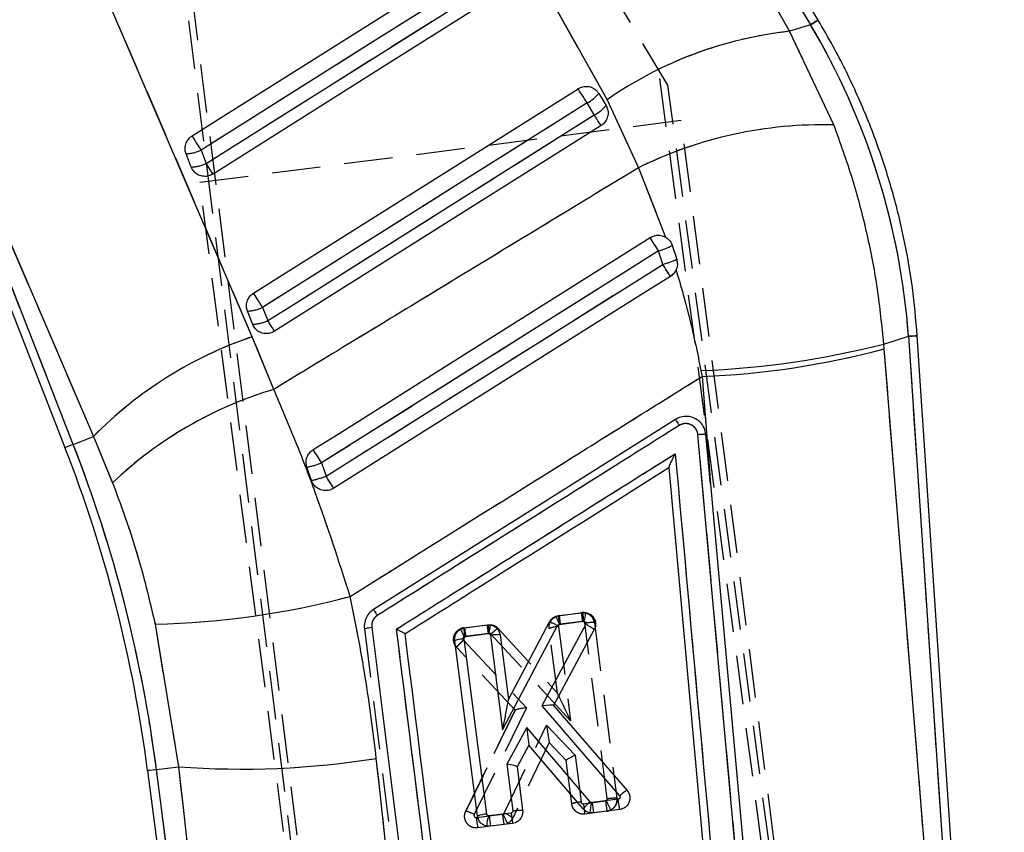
# Model space of a CAD drawing. Extents: x 62 to 368, y 48 to 256.
# Tile 29 of 41: x 76 to 102, y 222 to 244. Entities that reach past the tile are written whole.
import ezdxf

# ---------------------------------------------------------------- set-up
doc = ezdxf.new("R2010")
doc.units = 0
doc.linetypes.add('HIDDEN', pattern=[1.905, 1.27, -0.635])
doc.layers.get('0').update_dxf_attribs({"linetype": 'CONTINUOUS'})
doc.layers.add('FORMATO', color=179, linetype='CONTINUOUS')
doc.styles.add('SLDTEXTSTYLE0', font='TXT', dxfattribs={"width": 0.75})
doc.dimstyles.new('SLDDIMSTYLE2', dxfattribs={"dimtxt": 3.5, "dimasz": 3.302, "dimexe": 0, "dimexo": 0.0625, "dimgap": 0.875, "dimtad": 1, "dimdec": 0, "dimrnd": 1e-09, "dimzin": 12, "dimtxsty": 'SLDTEXTSTYLE0', "dimsah": 1, "dimcen": 0.09, "dimazin": 3, "dimtfac": 1, "dimtdec": 0, "dimtofl": 0, "dimtmove": 0, "dimatfit": 3, "dimtolj": 1, "dimtzin": 12})

# ---------------------------------------------------------------- blocks, each defined once
blk = doc.blocks.new('_D_3')
at = {"layer": 'FORMATO'}
for p, q in [((84.498, 256.359), (65.499, 256.359)), ((66.499, 131.102), (66.499, 256.359)), ((81.849, 131.102), (65.499, 131.102))]:
    blk.add_line(p, q, dxfattribs=at)
for points in [[(66.499, 256.359), (65.991, 253.057), (67.007, 253.057)], [(66.499, 131.102), (67.007, 134.404), (65.991, 134.404)]]:
    blk.add_solid(points, dxfattribs=at)
at = {"layer": 'FORMATO', "insert": (61.988, 183.901), "char_height": 3.5, "attachment_point": 1, "rotation": 90, "style": 'SLDTEXTSTYLE0'}
blk.add_mtext('125', dxfattribs=at)

msp = doc.modelspace()

# ---------------------------------------------------------------- linework, layer by layer
at = {"color": 7, "linetype": 'CONTINUOUS'}
for p, q in [((97.2292, 243.551), (91.5833, 252.9207)), ((91.4502, 252.6932), (97.0311, 243.4316)), ((96.4843, 243.2581), (91.3803, 252.3972)), ((86.6012, 250.6075), (91.7059, 241.4695)), ((97.0311, 243.4316), (96.4843, 243.2581)), ((97.6431, 240.8085), (96.4843, 243.2581)), ((73.31, 243.1391), (77.521, 232.3655)), ((77.7364, 232.4497), (73.5624, 243.1286)), ((73.8071, 243.0484), (78.2654, 232.6565)), ((91.4906, 241.6332), (91.6794, 241.3199)), ((91.7059, 241.4695), (92.5308, 239.6901)), ((91.3729, 241.0698), (91.1841, 241.3831)), ((81.0834, 240.1497), (81.2189, 239.8029)), ((80.8246, 239.705), (80.689, 240.0518)), ((92.5308, 239.6901), (93.2336, 237.8723)), ((93.4125, 237.6561), (93.5295, 237.2932)), ((93.1651, 237.1606), (93.0538, 237.5103)), ((82.6913, 236.0357), (82.8269, 235.6889)), ((82.4326, 235.591), (82.297, 235.9378)), ((82.9844, 233.89), (82.4225, 235.2674)), ((98.9485, 235.0736), (99.5943, 235.2785)), ((99.5943, 235.2785), (101.8614, 201.3747)), ((102.1023, 201.2314), (99.8245, 235.2939)), ((98.9583, 234.9523), (98.9485, 235.0736)), ((101.6671, 201.5346), (98.9583, 234.9523)), ((94.1634, 234.3811), (94.192, 234.2287)), ((94.192, 234.2287), (94.4122, 231.4073)), ((93.4974, 233.1019), (85.5928, 228.1268)), ((95.6339, 215.6087), (94.0839, 232.702)), ((94.4122, 231.4073), (94.2945, 232.7055)), ((77.7364, 232.4497), (78.2654, 232.6565)), ((78.2654, 232.6565), (78.7653, 231.4465)), ((84.236, 231.9643), (84.3534, 231.6184)), ((83.9726, 231.5038), (83.8525, 231.8541)), ((93.3256, 231.8439), (93.3257, 231.8431)), ((93.3257, 231.8431), (95.9022, 203.3592)), ((90.4264, 227.9668), (91.0662, 228.0492)), ((91.0662, 228.0492), (91.1491, 228.0485)), ((89.1233, 225.7754), (90.196, 227.807)), ((90.4549, 227.7407), (91.0935, 227.8229)), ((91.0935, 227.8229), (91.1065, 227.823)), ((79.8803, 227.7471), (80.4898, 224.0162)), ((87.9856, 227.6525), (88.5655, 227.7272)), ((88.5655, 227.7272), (88.6549, 227.7255)), ((88.9714, 224.9833), (90.4116, 227.7108)), ((91.1467, 227.7429), (90.0018, 225.6105)), ((91.3719, 227.6031), (90.3083, 225.6221)), ((88.3151, 222.7229), (87.7225, 227.3115)), ((88.5582, 222.7765), (87.9656, 227.3648)), ((88.0135, 227.4263), (88.5929, 227.5009)), ((88.5929, 227.5009), (88.608, 227.5006)), ((88.6522, 227.4547), (88.9714, 224.9833)), ((88.905, 227.4648), (89.1233, 225.7754)), ((90.0018, 225.6105), (92.0336, 223.2558)), ((90.3083, 225.6221), (92.2284, 223.3969)), ((89.61, 225.0382), (89.0874, 224.0856)), ((91.2677, 223.0954), (89.61, 225.0382)), ((89.6598, 224.5788), (89.3507, 224.0152)), ((91.0824, 222.9116), (89.6598, 224.5788)), ((89.6598, 224.5788), (89.6598, 224.5788)), ((79.9128, 223.9418), (80.4898, 224.0162)), ((83.1032, 199.2037), (79.9128, 223.9418)), ((89.0874, 224.0856), (89.2449, 222.8659)), ((89.3507, 224.0152), (89.4978, 222.8761)), ((79.6834, 223.9122), (82.8955, 199.0059)), ((91.9988, 223.1648), (91.3149, 223.0767)), ((91.3149, 223.0767), (91.2988, 223.0773)), ((92.0372, 222.8954), (91.3522, 222.8072)), ((88.6179, 222.7294), (88.601, 222.7301)), ((89.1971, 222.804), (88.6179, 222.7294)), ((91.3522, 222.8072), (91.2553, 222.8104)), ((88.6553, 222.4599), (88.5514, 222.4645)), ((89.2351, 222.5346), (88.6553, 222.4599))]:
    msp.add_line(p, q, dxfattribs=at)
at = {"color": 7, "linetype": 'HIDDEN'}
for p, q in [((91.4502, 252.6932), (97.0311, 243.4316)), ((96.4843, 243.2581), (91.3803, 252.3972)), ((86.6012, 250.6075), (91.7059, 241.4695)), ((80.0438, 249.2039), (86.6976, 195.7789)), ((86.9014, 195.7643), (80.2157, 249.3128)), ((93.2986, 241.8524), (89.6556, 247.9145)), ((97.0311, 243.4316), (96.4843, 243.2581)), ((97.6431, 240.8085), (96.4843, 243.2581)), ((77.7364, 232.4497), (73.5624, 243.1286)), ((73.8071, 243.0484), (78.2654, 232.6565)), ((99.0355, 197.329), (93.0566, 242.2551)), ((99.229, 197.3948), (93.2986, 241.8524)), ((91.7059, 241.4695), (92.5308, 239.6901)), ((91.3729, 241.0698), (91.1841, 241.3831)), ((81.0511, 239.3083), (93.6467, 240.9327)), ((99.2495, 197.4891), (93.6467, 240.9327)), ((81.0834, 240.1497), (81.2189, 239.8029)), ((92.5308, 239.6901), (93.2336, 237.8723)), ((86.6537, 195.8659), (81.0511, 239.3083)), ((93.1651, 237.1606), (93.0538, 237.5103)), ((82.6913, 236.0357), (82.8269, 235.6889)), ((82.9844, 233.89), (82.4225, 235.2674)), ((98.9485, 235.0736), (99.5943, 235.2785)), ((99.5943, 235.2785), (101.8614, 201.3747)), ((98.9583, 234.9523), (98.9485, 235.0736)), ((101.6671, 201.5346), (98.9583, 234.9523)), ((94.1634, 234.3811), (94.192, 234.2287)), ((94.192, 234.2287), (94.4122, 231.4073)), ((95.6339, 215.6087), (94.0839, 232.702)), ((77.7364, 232.4497), (78.2654, 232.6565)), ((78.2654, 232.6565), (78.7653, 231.4465)), ((84.236, 231.9643), (84.3534, 231.6184)), ((90.4541, 227.9708), (91.0339, 228.0457)), ((90.4541, 227.9708), (90.368, 227.9464)), ((91.061, 227.8193), (90.481, 227.7444)), ((91.3749, 227.7826), (91.9659, 223.1937)), ((91.3749, 227.7826), (91.3749, 227.7826)), ((79.8803, 227.7471), (80.4898, 224.0162)), ((85.3555, 227.6223), (88.5767, 201.8645)), ((87.9535, 227.6478), (87.8734, 227.6261)), ((87.9535, 227.6478), (88.5932, 227.7304)), ((88.8566, 227.6343), (90.4099, 225.9411)), ((90.4097, 225.9413), (90.1922, 227.6308)), ((90.1922, 227.6308), (90.1922, 227.6308)), ((90.4352, 227.6844), (90.7534, 225.2131)), ((90.481, 227.7444), (90.4659, 227.7401)), ((91.713, 223.1837), (91.1221, 227.7718)), ((87.9494, 227.3302), (89.5976, 225.5584)), ((87.9805, 227.4214), (87.967, 227.4178)), ((88.6204, 227.5041), (87.9805, 227.4214)), ((90.7534, 225.2131), (88.6681, 227.4862)), ((87.771, 227.1387), (87.7709, 227.1387)), ((89.3024, 225.4924), (87.771, 227.1387)), ((88.0097, 222.8528), (89.3029, 225.4936)), ((89.3024, 225.4924), (88.0097, 222.8528)), ((89.5976, 225.5584), (88.2293, 222.7645)), ((89.0113, 222.8044), (90.1218, 225.1042)), ((90.1218, 225.1042), (90.869, 224.3154)), ((90.1943, 224.6477), (89.2413, 222.6741)), ((90.6364, 224.181), (90.1943, 224.6477)), ((90.783, 223.0419), (90.6363, 224.1816)), ((90.869, 224.3154), (91.0261, 223.0957)), ((79.9128, 223.9418), (80.4898, 224.0162)), ((83.1032, 199.2037), (79.9128, 223.9418)), ((91.0868, 223.0477), (91.667, 223.1226)), ((91.667, 223.1226), (91.684, 223.128)), ((91.7036, 222.853), (91.8029, 222.8839)), ((88.2849, 222.6858), (88.9701, 222.7743)), ((88.9701, 222.7743), (88.986, 222.7791)), ((91.7036, 222.853), (91.1237, 222.7781)), ((89.0068, 222.5047), (88.3218, 222.4163))]:
    msp.add_line(p, q, dxfattribs=at)
at = {"color": 7, "linetype": 'CONTINUOUS', "flags": 128}
for points in [[(82.4225, 235.2674), (78.4866, 244.4388), (77.9628, 245.6592)], [(80.848, 240.5235), (81.5351, 240.9561), (84.2837, 242.6867), (88.7094, 245.4733)], [(88.9448, 245.0995), (88.2576, 244.6669), (85.5091, 242.9363), (81.0834, 240.1497)], [(81.2189, 239.8029), (81.9061, 240.2355), (84.6546, 241.9661), (89.1335, 244.7862)], [(89.3095, 244.5068), (88.6223, 244.0742), (85.8738, 242.3436), (81.3948, 239.5235)], [(82.456, 236.4095), (83.1431, 236.8422), (85.8917, 238.5728), (90.9488, 241.7569)], [(91.1841, 241.3831), (91.1488, 241.4392), (91.1134, 241.4954), (91.0788, 241.5503), (91.046, 241.6025), (91.0158, 241.6504), (90.9891, 241.6929), (90.9666, 241.7287), (90.9488, 241.7569)], [(91.1841, 241.3831), (90.497, 240.9505), (87.7484, 239.2199), (82.6913, 236.0357)], [(82.8269, 235.6889), (83.514, 236.1216), (86.2626, 237.8522), (91.3729, 241.0698)], [(91.5489, 240.7904), (91.5434, 240.7991), (91.5323, 240.8167), (91.5159, 240.8428), (91.4945, 240.8768), (91.4687, 240.9176), (91.4394, 240.9643), (91.4071, 241.0155), (91.3729, 241.0698)], [(91.5489, 240.7904), (90.8617, 240.3578), (88.1132, 238.6272), (83.0028, 235.4096)], [(81.0834, 240.1497), (81.0481, 240.2058), (81.0127, 240.262), (80.9781, 240.3169), (80.9452, 240.3691), (80.9151, 240.417), (80.8883, 240.4595), (80.8658, 240.4953), (80.848, 240.5235)], [(81.3948, 239.5235), (81.3894, 239.5321), (81.3783, 239.5498), (81.3618, 239.5759), (81.3404, 239.6099), (81.3147, 239.6507), (81.2854, 239.6974), (81.2531, 239.7485), (81.2189, 239.8029)], [(84.0158, 232.3132), (84.6924, 232.7389), (87.4414, 234.4687), (92.8325, 237.861)], [(93.0538, 237.5103), (92.3665, 237.078), (89.6171, 235.3487), (84.236, 231.9643)], [(84.3534, 231.6184), (85.0408, 232.0507), (87.7902, 233.78), (93.1651, 237.1606)], [(93.3631, 236.8449), (92.6806, 236.4154), (89.9316, 234.6855), (84.5527, 231.3005)], [(82.6913, 236.0357), (82.656, 236.0918), (82.6206, 236.1481), (82.586, 236.203), (82.5532, 236.2551), (82.523, 236.3031), (82.4963, 236.3455), (82.4738, 236.3813), (82.456, 236.4095)], [(83.0028, 235.4096), (82.9974, 235.4182), (82.9863, 235.4358), (82.9698, 235.462), (82.9484, 235.4959), (82.9227, 235.5368), (82.8933, 235.5834), (82.8611, 235.6346), (82.8269, 235.6889)], [(94.4122, 231.4073), (94.4739, 230.7264), (95.0579, 224.2779), (95.8419, 215.612)], [(89.3506, 224.0157), (89.3506, 224.0153), (89.3507, 224.0152)]]:
    msp.add_lwpolyline(points, dxfattribs=at)
at = {"color": 7, "linetype": 'HIDDEN', "flags": 128}
for points in [[(82.4225, 235.2674), (78.4866, 244.4388), (77.9628, 245.6592)], [(88.9448, 245.0995), (88.2576, 244.6669), (85.5091, 242.9363), (81.0834, 240.1497)], [(81.2189, 239.8029), (81.9061, 240.2355), (84.6546, 241.9661), (89.1335, 244.7862)], [(97.0311, 243.4316), (97.1176, 243.4837), (97.1796, 243.5211), (97.2168, 243.5435), (97.2292, 243.551)], [(91.1841, 241.3831), (91.1488, 241.4392), (91.1134, 241.4954), (91.0788, 241.5503), (91.046, 241.6025), (91.0158, 241.6504), (90.9891, 241.6929), (90.9666, 241.7287), (90.9488, 241.7569)], [(91.1841, 241.3831), (90.497, 240.9505), (87.7484, 239.2199), (82.6913, 236.0357)], [(82.8269, 235.6889), (83.514, 236.1216), (86.2626, 237.8522), (91.3729, 241.0698)], [(91.5489, 240.7904), (91.5434, 240.7991), (91.5323, 240.8167), (91.5159, 240.8428), (91.4945, 240.8768), (91.4687, 240.9176), (91.4394, 240.9643), (91.4071, 241.0155), (91.3729, 241.0698)], [(81.0834, 240.1497), (81.0481, 240.2058), (81.0127, 240.262), (80.9781, 240.3169), (80.9452, 240.3691), (80.9151, 240.417), (80.8883, 240.4595), (80.8658, 240.4953), (80.848, 240.5235)], [(81.3948, 239.5235), (81.3894, 239.5321), (81.3783, 239.5498), (81.3618, 239.5759), (81.3404, 239.6099), (81.3147, 239.6507), (81.2854, 239.6974), (81.2531, 239.7485), (81.2189, 239.8029)], [(93.0538, 237.5103), (92.3665, 237.078), (89.6171, 235.3487), (84.236, 231.9643)], [(84.3534, 231.6184), (85.0408, 232.0507), (87.7902, 233.78), (93.1651, 237.1606)], [(82.6913, 236.0357), (82.656, 236.0918), (82.6206, 236.1481), (82.586, 236.203), (82.5532, 236.2551), (82.523, 236.3031), (82.4963, 236.3455), (82.4738, 236.3813), (82.456, 236.4095)], [(83.0028, 235.4096), (82.9974, 235.4182), (82.9863, 235.4358), (82.9698, 235.462), (82.9484, 235.4959), (82.9227, 235.5368), (82.8933, 235.5834), (82.8611, 235.6346), (82.8269, 235.6889)], [(99.5943, 235.2785), (99.6949, 235.2852), (99.7668, 235.2901), (99.8101, 235.2929), (99.8245, 235.2939)]]:
    msp.add_lwpolyline(points, dxfattribs=at)
at = {"color": 8, "linetype": 'CONTINUOUS', "flags": 128}
for points in [[(97.2292, 243.551), (97.2292, 243.551), (97.2168, 243.5435), (97.1796, 243.5211), (97.1176, 243.4837), (97.0311, 243.4316)], [(99.8245, 235.2939), (99.8245, 235.2939), (99.8101, 235.2929), (99.7668, 235.2901), (99.6949, 235.2852), (99.5943, 235.2785)], [(77.7364, 232.4497), (77.6423, 232.4129), (77.5749, 232.3866), (77.5345, 232.3708), (77.521, 232.3655)], [(79.9128, 223.9418), (79.8125, 223.9289), (79.7408, 223.9196), (79.6977, 223.914), (79.6834, 223.9122)]]:
    msp.add_lwpolyline(points, dxfattribs=at)
at = {"color": 7, "linetype": 'CONTINUOUS'}
for centre, radius, start, end in [((81.3538, 235.6489), 10.5691, 108.7143, 135.56428), ((97.6217, 232.9422), 10.3785, 96.29218, 124.75119), ((90.7539, 242.2233), 0.944, 297.11576, 321.30345), ((90.9427, 241.9101), 0.944, 297.11555, 321.30331), ((97.3486, 229.9109), 10.9015, 88.45173, 116.22731), ((80.6388, 241.0966), 1.0461, 272.75099, 295.14774), ((80.7744, 240.7496), 1.0458, 272.74871, 295.15014), ((-16.5973, 168.585), 129.5147, 32.152951, 32.336405), ((92.4592, 239.4873), 2.0644, 286.73994, 297.50301), ((92.4314, 239.7433), 2.6848, 285.85889, 294.141), ((27.8167, 195.957), 77.2539, 31.955944, 32.232339), ((82.2469, 236.9825), 1.0459, 272.74843, 295.14746), ((82.3824, 236.6358), 1.046, 272.75103, 295.14699), ((85.8157, 225.25), 10.5764, 108.71286, 135.55072), ((93.2397, 257.6406), 23.2779, 272.27428, 284.19642), ((93.3863, 255.5964), 21.3829, 272.15934, 285.10434), ((86.0256, 223.7746), 10.5626, 106.73327, 133.42116), ((44.1789, 219.3333), 36.0298, 7.34872, 21.34872), ((44.1789, 219.3333), 35.7985, 7.34872, 21.34872), ((-8.9666, 173.3925), 110.0789, 32.146704, 32.361448), ((83.3527, 234.3158), 2.512, 281.47696, 290.58689), ((83.2123, 234.7196), 3.3044, 283.30272, 290.20195), ((25.7595, 194.6653), 69.2732, 31.927858, 32.238224), ((79.4319, 249.1611), 21.4187, 271.19958, 285.01804), ((97.6528, 228.7291), 6.6216, 185.89321, 187.8658), ((95.1805, 228.4126), 6.6504, 185.91536, 187.87942), ((90.7249, 226.8127), 1.0214, 50.6986, 65.60885), ((89.1497, 225.7609), 0.0302, 151.22427, 153.01645), ((90.3959, 225.6982), 0.116, 220.31477, 220.9745), ((82.1535, 246.2399), 22.2859, 265.71876, 279.07455), ((91.772, 222.4019), 0.8575, 126.02479, 143.53491), ((91.3091, 223.1308), 0.0545, 220.46985, 259.11871), ((99.7206, 224.1022), 8.468, 186.95544, 188.79633), ((88.5894, 222.0572), 0.7199, 92.48745, 112.39566), ((90.3681, 222.2631), 1.8278, 165.19457, 173.67172), ((97.0659, 223.7641), 8.5112, 186.98288, 188.81443)]:
    msp.add_arc(centre, radius, start, end, dxfattribs=at)
at = {"color": 7, "linetype": 'HIDDEN'}
for centre, radius, start, end in [((81.3538, 235.6489), 10.5691, 108.7143, 135.56428), ((97.6217, 232.9422), 10.3785, 96.29218, 124.75119), ((90.7539, 242.2233), 0.944, 297.11576, 321.30345), ((90.9427, 241.9101), 0.944, 297.11555, 321.30331), ((97.3486, 229.9109), 10.9015, 88.45173, 116.22731), ((80.6388, 241.0966), 1.0461, 272.75099, 295.14774), ((80.7744, 240.7496), 1.0458, 272.74871, 295.15014), ((-16.5973, 168.585), 129.5147, 32.152951, 32.336405), ((92.4592, 239.4873), 2.0644, 286.73994, 297.50301), ((92.4314, 239.7433), 2.6848, 285.85889, 294.141), ((27.8167, 195.957), 77.2539, 31.955944, 32.232339), ((82.2469, 236.9825), 1.0459, 272.74843, 295.14746), ((82.3824, 236.6358), 1.046, 272.75103, 295.14699), ((85.8157, 225.25), 10.5764, 108.71286, 135.55072), ((93.2397, 257.6406), 23.2779, 272.27428, 284.19642), ((93.3863, 255.5964), 21.3829, 272.15934, 285.10434), ((86.0256, 223.7746), 10.5626, 106.73327, 133.42116), ((44.1789, 219.3333), 36.0298, 7.34872, 21.34872), ((-8.9666, 173.3925), 110.0789, 32.146704, 32.361448), ((83.3527, 234.3158), 2.512, 281.47696, 290.58689), ((83.2123, 234.7196), 3.3044, 283.30272, 290.20195), ((25.7595, 194.6653), 69.2732, 31.927858, 32.238224), ((79.4319, 249.1611), 21.4187, 271.19958, 285.01804), ((97.5705, 228.7143), 6.5708, 185.84074, 187.82862), ((87.5981, 226.5058), 3.1221, 23.28708, 27.47846), ((96.9505, 228.6297), 6.5298, 185.79152, 187.79189), ((87.9922, 227.347), 0.3033, 97.32854, 113.04873), ((84.7811, 226.1119), 3.4432, 22.28938, 26.08843), ((94.4634, 228.3093), 6.5434, 185.80242, 187.79866), ((95.1364, 228.3999), 6.5773, 185.8417, 187.82767), ((90.4662, 226.9651), 0.7199, 92.46543, 112.37294), ((82.1535, 246.2399), 22.2859, 265.71876, 279.07455), ((99.3662, 224.0444), 8.3392, 186.86437, 188.73367), ((99.851, 224.0976), 8.2419, 186.79359, 188.68494), ((88.8942, 221.6186), 3.1719, 23.50863, 28.4145), ((91.6655, 223.151), 0.3004, 277.29408, 297.21923), ((87.8045, 222.0251), 0.8528, 60.12046, 76.07799), ((96.5615, 223.6821), 8.3364, 186.86386, 188.73378), ((97.174, 223.7536), 8.2621, 186.80739, 188.69411), ((88.9622, 222.8281), 0.0545, 295.81485, 334.24058), ((85.8872, 221.2002), 3.4778, 22.52308, 26.99896), ((88.6463, 221.8919), 0.9828, 52.73822, 68.19742), ((88.9671, 222.8065), 0.3045, 295.81486, 334.22758)]:
    msp.add_arc(centre, radius, start, end, dxfattribs=at)
at = {"color": 7, "linetype": 'CONTINUOUS'}
for centre, major_axis, ratio, start_param, end_param in [((81.3958, 234.0376), (-5.5705, 17.5599), 0.9895709, 4.4756876, 4.9438751), ((88.9763, 224.9617), (0.1469, 0.8133), 0.0104766, 0.0330184, 1.5461301), ((90.0067, 225.5889), (0.3012, 0.0331), 0.0726158, 0.0498859, 1.5790594), ((89.6149, 225.0166), (-0.045, 0.4378), 0.0060594, 1.5208272, 3.1328125), ((89.0923, 224.064), (0.2583, -0.0488), 0.0773217, 0.025198, 1.6043476)]:
    msp.add_ellipse(centre, major_axis=major_axis, ratio=ratio, start_param=start_param, end_param=end_param, dxfattribs=at)
at = {"color": 7, "linetype": 'HIDDEN'}
for centre, major_axis, ratio, start_param, end_param in [((81.3958, 234.0376), (-5.5705, 17.5599), 0.9895709, 4.4756876, 4.9438751), ((90.7583, 225.1915), (-0.3486, 0.7497), 0.0056456, 4.7385756, 6.2653879), ((89.6025, 225.5368), (0.2997, 0.0444), 0.0728729, 1.5763433, 3.0915304), ((90.1267, 225.0826), (-0.0676, 0.4349), 0.0034584, 1.5205816, 3.1365814), ((90.8739, 224.2938), (0.2375, 0.1127), 0.0822269, 1.5523886, 3.1147969)]:
    msp.add_ellipse(centre, major_axis=major_axis, ratio=ratio, start_param=start_param, end_param=end_param, dxfattribs=at)
at = {"color": 7, "linetype": 'CONTINUOUS'}
for points, knots in [([(76.5119, 251.5292), (76.1824, 251.287), (75.5235, 250.8028), (74.7227, 249.8881), (74.0916, 248.8764), (73.6353, 247.7751), (73.3686, 246.595), (73.3059, 245.3819), (73.437, 244.1809), (73.6837, 243.4259), (73.8071, 243.0484)], [0, 0, 0, 0, 0.1277824, 0.2555639, 0.3773004, 0.4990382, 0.6258613, 0.7526878, 0.8763423, 1, 1, 1, 1]), ([(99.8245, 235.2939), (99.788, 235.714), (99.7129, 236.5778), (99.483, 237.8711), (99.1607, 239.1677), (98.7437, 240.4371), (98.2351, 241.6718), (97.7221, 242.7084), (97.3633, 243.3216), (97.2292, 243.551)], [0, 0, 0, 0, 0.144766, 0.2976518, 0.4504931, 0.6032887, 0.7560449, 0.9087663, 1, 1, 1, 1]), ([(90.9488, 241.7569), (90.9494, 241.7572), (90.9872, 241.7809), (91.0707, 241.8154), (91.2044, 241.8232), (91.3319, 241.7865), (91.4307, 241.7183), (91.4731, 241.658), (91.4906, 241.6332)], [0, 0, 0, 0, 0.0030783, 0.2151712, 0.4272632, 0.639352, 0.8514479, 1, 1, 1, 1]), ([(91.6794, 241.3199), (91.6954, 241.2876), (91.7306, 241.2163), (91.7398, 241.0905), (91.7069, 240.9622), (91.6392, 240.8573), (91.5763, 240.8107), (91.5489, 240.7904)], [0, 0, 0, 0, 0.1801836, 0.3975042, 0.6148175, 0.8321311, 1, 1, 1, 1]), ([(98.9485, 235.0736), (98.9005, 235.556), (98.8044, 236.5208), (98.524, 237.9668), (98.1502, 239.4057), (97.8121, 240.3409), (97.6431, 240.8085)], [0, 0, 0, 0, 0.2461305, 0.4922513, 0.7461291, 1, 1, 1, 1]), ([(80.689, 240.0518), (80.6796, 240.0823), (80.6575, 240.1544), (80.6651, 240.2763), (80.7151, 240.3994), (80.7847, 240.4803), (80.8345, 240.5143), (80.848, 240.5235)], [0, 0, 0, 0, 0.1792008, 0.4226565, 0.6661238, 0.909591, 1, 1, 1, 1]), ([(81.3948, 239.5235), (81.3565, 239.5041), (81.2787, 239.4647), (81.1453, 239.457), (81.017, 239.4909), (80.9081, 239.566), (80.8494, 239.6459), (80.8286, 239.6953), (80.8246, 239.705)], [0, 0, 0, 0, 0.1858179, 0.3777861, 0.5697542, 0.7617204, 0.9536918, 1, 1, 1, 1]), ([(92.5308, 239.6901), (90.8275, 238.6544), (87.6461, 236.7199), (84.4632, 234.7877), (82.9844, 233.89)], [0, 0, 0, 0, 0.5353792, 1, 1, 1, 1]), ([(92.8325, 237.861), (92.87, 237.8801), (92.9471, 237.9192), (93.08, 237.927), (93.1768, 237.9022), (93.2246, 237.877), (93.2336, 237.8723)], [0, 0, 0, 0, 0.2976341, 0.6126125, 0.9272827, 1, 1, 1, 1]), ([(93.2336, 237.8723), (93.2696, 237.8472), (93.3417, 237.797), (93.3924, 237.7125), (93.4098, 237.6638), (93.4125, 237.6561)], [0, 0, 0, 0, 0.45727, 0.9144441, 1, 1, 1, 1]), ([(93.5295, 237.2932), (93.538, 237.2529), (93.5557, 237.1693), (93.5368, 237.0737), (93.516, 237.0247), (93.5123, 237.0161)], [0, 0, 0, 0, 0.434996, 0.9007371, 1, 1, 1, 1]), ([(93.5123, 237.0161), (93.4959, 236.9854), (93.4593, 236.9172), (93.3972, 236.8705), (93.3631, 236.8449)], [0, 0, 0, 0, 0.4504876, 1, 1, 1, 1]), ([(93.5123, 237.0161), (93.6389, 236.5826), (93.893, 235.7127), (94.0731, 234.826), (94.1634, 234.3811)], [0, 0, 0, 0, 0.4982905, 1, 1, 1, 1]), ([(82.297, 235.9378), (82.2876, 235.9684), (82.2654, 236.0406), (82.2731, 236.1625), (82.3231, 236.2856), (82.3928, 236.3664), (82.4425, 236.4004), (82.456, 236.4095)], [0, 0, 0, 0, 0.1794547, 0.42293, 0.6663927, 0.9098661, 1, 1, 1, 1]), ([(83.0028, 235.4096), (82.9645, 235.3902), (82.8867, 235.3508), (82.7533, 235.3431), (82.625, 235.377), (82.5161, 235.4521), (82.4574, 235.5319), (82.4366, 235.5814), (82.4326, 235.591)], [0, 0, 0, 0, 0.1858248, 0.3777937, 0.5697607, 0.7617316, 0.9537022, 1, 1, 1, 1]), ([(84.982, 228.4739), (86.7613, 229.5867), (89.8306, 231.5061), (92.9014, 233.4231), (94.192, 234.2287)], [0, 0, 0, 0, 0.5797188, 1, 1, 1, 1]), ([(84.982, 228.4739), (84.69, 229.3833), (84.2486, 230.7579), (83.5528, 232.559), (83.1738, 233.4463), (82.9844, 233.89)], [0, 0, 0, 0, 0.4942011, 0.7471035, 1, 1, 1, 1]), ([(93.5968, 232.9458), (93.4822, 232.8738), (92.9095, 232.5134), (90.5041, 230.9998), (87.9841, 229.4142), (85.9223, 228.1169), (85.6932, 227.9727)], [0, 0, 0, 0, 0.0434774, 0.2173878, 0.9130278, 1, 1, 1, 1]), ([(94.2193, 232.9335), (94.2009, 232.9601), (94.1489, 233.0349), (94.0272, 233.1278), (93.858, 233.1854), (93.6792, 233.183), (93.5598, 233.1399), (93.5037, 233.1058), (93.4976, 233.1021)], [0, 0, 0, 0, 0.11815014, 0.33270604, 0.54698442, 0.76067449, 0.97371069, 1, 1, 1, 1]), ([(93.4979, 233.1023), (93.4994, 233.1), (93.5025, 233.0955), (93.525, 233.06), (93.5572, 233.0087), (93.5835, 232.9667), (93.5966, 232.9457)], [0, 0, 0, 0, 0.2500034, 0.4999996, 0.7500006, 1, 1, 1, 1]), ([(94.0839, 232.702), (94.0837, 232.7045), (94.0802, 232.7426), (94.0596, 232.8154), (93.9969, 232.9045), (93.9081, 232.968), (93.8036, 232.998), (93.6936, 232.994), (93.629, 232.9619), (93.5968, 232.9458)], [0, 0, 0, 0, 0.0114472, 0.1767917, 0.3419302, 0.5066675, 0.6709843, 0.8358278, 1, 1, 1, 1]), ([(94.2945, 232.7055), (94.2835, 232.767), (94.2692, 232.8473), (94.2288, 232.9172), (94.2193, 232.9335)], [0, 0, 0, 0, 0.76571913, 1, 1, 1, 1]), ([(94.2945, 232.7055), (94.2919, 232.7069), (94.2862, 232.7098), (94.2527, 232.7114), (94.2072, 232.7106), (94.1501, 232.7077), (94.1095, 232.7042), (94.0839, 232.702)], [0, 0, 0, 0, 0.1889579, 0.40281, 0.6180382, 0.7591401, 1, 1, 1, 1]), ([(83.8525, 231.8541), (83.8426, 231.8954), (83.8224, 231.9796), (83.8464, 232.1109), (83.9101, 232.2282), (83.9775, 232.2889), (84.0152, 232.3128), (84.0158, 232.3132)], [0, 0, 0, 0, 0.2420164, 0.4928343, 0.744206, 0.996198, 1, 1, 1, 1]), ([(86.1955, 227.6167), (86.3101, 227.6888), (86.8828, 228.0492), (89.3141, 229.5789), (91.6308, 231.0367), (93.4894, 232.2062)], [0, 0, 0, 0, 0.0471123, 0.2355614, 1, 1, 1, 1]), ([(93.3256, 231.8439), (93.3261, 231.8471), (93.3273, 231.8542), (93.3404, 231.8883), (93.3706, 231.9583), (93.4222, 232.0689), (93.4659, 232.1589), (93.4889, 232.2053), (93.4894, 232.2062)], [0, 0, 0, 0, 0.0844762, 0.191493, 0.3607189, 0.6670558, 0.99349, 1, 1, 1, 1]), ([(93.4894, 232.2062), (93.9304, 227.3439), (94.8075, 217.6753), (95.6831, 208.0062), (96.1183, 203.1996)], [0, 0, 0, 0, 0.502896, 1, 1, 1, 1]), ([(86.4219, 227.498), (86.4854, 227.538), (87.007, 227.8662), (89.3082, 229.3146), (91.546, 230.723), (93.3257, 231.8431)], [0, 0, 0, 0, 0.027574, 0.2266558, 1, 1, 1, 1]), ([(78.7653, 231.4465), (78.9839, 230.8541), (79.428, 229.6507), (79.728, 228.3881), (79.8803, 227.7471)], [0, 0, 0, 0, 0.4922508, 1, 1, 1, 1]), ([(84.5527, 231.3005), (84.5191, 231.2831), (84.446, 231.2453), (84.3173, 231.2336), (84.1866, 231.2641), (84.074, 231.3368), (84.0045, 231.4239), (83.9805, 231.4842), (83.9726, 231.5038)], [0, 0, 0, 0, 0.16046696, 0.34832576, 0.53601969, 0.72328, 0.91009744, 1, 1, 1, 1]), ([(85.6684, 224.2329), (85.5813, 224.9433), (85.407, 226.366), (85.1238, 227.7707), (84.982, 228.4739)], [0, 0, 0, 0, 0.4993448, 1, 1, 1, 1]), ([(85.5928, 228.1268), (85.5504, 228.0939), (85.4656, 228.0282), (85.3813, 227.8825), (85.3473, 227.7416), (85.3534, 227.6529), (85.3554, 227.6227)], [0, 0, 0, 0, 0.272322, 0.5446275, 0.8445767, 1, 1, 1, 1]), ([(85.5928, 228.1268), (85.5944, 228.1246), (85.5976, 228.1202), (85.6204, 228.0854), (85.6532, 228.0348), (85.6798, 227.9934), (85.6932, 227.9727)], [0, 0, 0, 0, 0.2500038, 0.5000014, 0.7500026, 1, 1, 1, 1]), ([(91.1491, 228.0485), (91.1478, 228.0459), (91.1451, 228.0407), (91.1362, 227.9985), (91.1248, 227.9361), (91.115, 227.8771), (91.1089, 227.8386), (91.1072, 227.8273), (91.1065, 227.823)], [0, 0, 0, 0, 0.22660145, 0.45320335, 0.67981462, 0.90641629, 0.96457646, 1, 1, 1, 1]), ([(91.1491, 228.0485), (91.1828, 228.0397), (91.2501, 228.0222), (91.3327, 227.9554), (91.3895, 227.8673), (91.413, 227.7652), (91.4041, 227.6733), (91.3808, 227.6226), (91.3719, 227.6031)], [0, 0, 0, 0, 0.1781132, 0.3562151, 0.5345171, 0.7124706, 0.8896038, 1, 1, 1, 1]), ([(85.6932, 227.9727), (85.678, 227.9618), (85.6334, 227.9298), (85.5801, 227.8584), (85.5445, 227.7619), (85.5466, 227.6967), (85.5476, 227.6642)], [0, 0, 0, 0, 0.1561956, 0.45714072, 0.72973145, 1, 1, 1, 1]), ([(90.196, 227.807), (90.2097, 227.8285), (90.242, 227.879), (90.3208, 227.9408), (90.3904, 227.958), (90.4264, 227.9668)], [0, 0, 0, 0, 0.2632326, 0.6197619, 1, 1, 1, 1]), ([(90.196, 227.807), (90.2001, 227.8072), (90.2081, 227.8075), (90.2581, 227.7869), (90.3283, 227.7539), (90.3838, 227.7252), (90.4116, 227.7108)], [0, 0, 0, 0, 0.2499998, 0.4999971, 0.7500011, 1, 1, 1, 1]), ([(90.4264, 227.9668), (90.4265, 227.9641), (90.4268, 227.9585), (90.4319, 227.9157), (90.4399, 227.8528), (90.4473, 227.7969), (90.4524, 227.759), (90.4539, 227.748), (90.4549, 227.7407)], [0, 0, 0, 0, 0.2274806, 0.4549651, 0.6824556, 0.9099478, 0.9392186, 1, 1, 1, 1]), ([(91.1065, 227.823), (91.1105, 227.822), (91.1206, 227.8195), (91.1348, 227.8103), (91.1468, 227.7957), (91.1531, 227.7783), (91.1537, 227.7597), (91.149, 227.7485), (91.1467, 227.7429)], [0, 0, 0, 0, 0.1172642, 0.2992132, 0.4774768, 0.6526139, 0.8269725, 1, 1, 1, 1]), ([(85.3554, 227.6234), (85.358, 227.626), (85.3632, 227.6312), (85.4072, 227.6422), (85.4707, 227.6538), (85.522, 227.6605), (85.5477, 227.6638)], [0, 0, 0, 0, 0.2500001, 0.5000003, 0.7499985, 1, 1, 1, 1]), ([(85.5476, 227.6642), (86.2938, 221.7048), (87.3688, 213.1187), (88.4448, 204.5345), (88.7739, 201.9085)], [0, 0, 0, 0, 0.6940825, 1, 1, 1, 1]), ([(86.1955, 227.6167), (86.1964, 227.6163), (86.2016, 227.6139), (86.2318, 227.5996), (86.283, 227.5748), (86.3431, 227.5444), (86.3869, 227.521), (86.4147, 227.5047), (86.4196, 227.5002), (86.4219, 227.498)], [0, 0, 0, 0, 0.0086924, 0.0491801, 0.2890658, 0.49653, 0.677746, 0.8499679, 1, 1, 1, 1]), ([(89.3661, 202.3055), (88.8366, 206.5301), (87.7794, 214.9665), (86.723, 223.4043), (86.1955, 227.6167)], [0, 0, 0, 0, 0.50076016, 1, 1, 1, 1]), ([(87.7225, 227.3115), (87.7215, 227.346), (87.7196, 227.4148), (87.7603, 227.5121), (87.8284, 227.5903), (87.9085, 227.6371), (87.9638, 227.6482), (87.9856, 227.6525)], [0, 0, 0, 0, 0.215551, 0.4311329, 0.6460396, 0.8606397, 1, 1, 1, 1]), ([(88.0135, 227.4263), (88.0096, 227.4565), (88.0018, 227.517), (87.9925, 227.5911), (87.9863, 227.6425), (87.9858, 227.6492), (87.9856, 227.6525)], [0, 0, 0, 0, 0.249996, 0.5000007, 0.7500027, 1, 1, 1, 1]), ([(88.6549, 227.7255), (88.6535, 227.7229), (88.6507, 227.7178), (88.641, 227.6757), (88.6282, 227.6127), (88.6165, 227.5496), (88.6098, 227.5109), (88.608, 227.5006)], [0, 0, 0, 0, 0.2265417, 0.4530806, 0.6796289, 0.9148925, 1, 1, 1, 1]), ([(88.6549, 227.7255), (88.6882, 227.7163), (88.7548, 227.6981), (88.8353, 227.6308), (88.8876, 227.5498), (88.8998, 227.4905), (88.905, 227.4648)], [0, 0, 0, 0, 0.2655929, 0.5311686, 0.797041, 1, 1, 1, 1]), ([(90.4116, 227.7108), (90.4144, 227.7151), (90.4198, 227.7234), (90.4298, 227.7312), (90.4412, 227.7375), (90.4493, 227.7394), (90.4549, 227.7407)], [0, 0, 0, 0, 0.2796676, 0.5468797, 0.6841701, 1, 1, 1, 1]), ([(89.5463, 202.5159), (89.5443, 202.5314), (89.4755, 203.082), (89.139, 205.7726), (88.0995, 214.084), (87.1269, 221.8612), (86.4219, 227.498)], [0, 0, 0, 0, 0.00186925, 0.06612313, 0.3231391, 1, 1, 1, 1]), ([(87.9656, 227.3648), (87.9334, 227.3603), (87.8689, 227.3514), (87.7883, 227.3359), (87.7325, 227.3215), (87.7258, 227.3149), (87.7225, 227.3116)], [0, 0, 0, 0, 0.2500011, 0.4999999, 0.7500011, 1, 1, 1, 1]), ([(87.9656, 227.3648), (87.9654, 227.368), (87.9647, 227.3768), (87.968, 227.3918), (87.9773, 227.4076), (87.9918, 227.4197), (88.0048, 227.4249), (88.0122, 227.4261), (88.0135, 227.4263)], [0, 0, 0, 0, 0.1105732, 0.3081732, 0.5231481, 0.7380922, 0.9552029, 1, 1, 1, 1]), ([(88.608, 227.5006), (88.6121, 227.4996), (88.6222, 227.4971), (88.636, 227.4879), (88.6479, 227.4732), (88.6507, 227.461), (88.6522, 227.4547)], [0, 0, 0, 0, 0.1876703, 0.4528515, 0.7181873, 1, 1, 1, 1]), ([(88.905, 227.4649), (88.9009, 227.4673), (88.8926, 227.4721), (88.8338, 227.4719), (88.7504, 227.4664), (88.6849, 227.4586), (88.6522, 227.4547)], [0, 0, 0, 0, 0.2499999, 0.4999996, 0.7500018, 1, 1, 1, 1]), ([(88.2069, 200.6075), (88.0219, 202.37), (87.1955, 210.2458), (86.3358, 218.1205), (85.6684, 224.2329)], [0, 0, 0, 0, 0.22378, 1, 1, 1, 1]), ([(80.4898, 224.0162), (81.1807, 217.9111), (82.1087, 209.7102), (83.0313, 201.5114), (83.2671, 199.4162)], [0, 0, 0, 0, 0.7444505, 1, 1, 1, 1]), ([(92.0336, 223.2558), (92.0363, 223.2521), (92.0427, 223.2434), (92.0475, 223.2267), (92.0468, 223.2079), (92.0412, 223.194), (92.0325, 223.1818), (92.0209, 223.1717), (92.0077, 223.1663), (92.0001, 223.165), (91.9988, 223.1648)], [0, 0, 0, 0, 0.1170722, 0.2732968, 0.4292489, 0.5851943, 0.6452258, 0.8061976, 0.9670714, 1, 1, 1, 1]), ([(92.0372, 222.8954), (92.0366, 222.8981), (92.0354, 222.9036), (92.0291, 222.9462), (92.0202, 223.009), (92.0106, 223.0786), (92.0033, 223.132), (91.9998, 223.1575), (91.9988, 223.1648)], [0, 0, 0, 0, 0.20322143, 0.4064428, 0.60966129, 0.81288681, 0.94627002, 1, 1, 1, 1]), ([(92.2282, 223.3971), (92.2247, 223.3969), (92.2176, 223.3967), (92.1811, 223.373), (92.1301, 223.3351), (92.0861, 223.2998), (92.0537, 223.2729), (92.0423, 223.2632), (92.0336, 223.2558)], [0, 0, 0, 0, 0.2205133, 0.4410292, 0.6615358, 0.8820508, 0.9098974, 1, 1, 1, 1]), ([(92.2284, 223.3969), (92.2482, 223.3684), (92.288, 223.3114), (92.3073, 223.2071), (92.2931, 223.1036), (92.2447, 223.0105), (92.1686, 222.9393), (92.094, 222.9053), (92.0488, 222.8974), (92.0372, 222.8954)], [0, 0, 0, 0, 0.158549, 0.317103, 0.4751441, 0.6324523, 0.7892824, 0.9461176, 1, 1, 1, 1]), ([(89.2449, 222.8659), (89.2674, 222.8686), (89.3143, 222.8743), (89.3841, 222.8805), (89.445, 222.8835), (89.4886, 222.8824), (89.4947, 222.8782), (89.4978, 222.8761)], [0, 0, 0, 0, 0.1723319, 0.3593976, 0.5729312, 0.7864657, 1, 1, 1, 1]), ([(91.2553, 222.8104), (91.2219, 222.8201), (91.1557, 222.8392), (91.1067, 222.8876), (91.0824, 222.9116)], [0, 0, 0, 0, 0.503542, 1, 1, 1, 1]), ([(91.2988, 223.0773), (91.2968, 223.0671), (91.2919, 223.0424), (91.2819, 222.9904), (91.2699, 222.9246), (91.2596, 222.8619), (91.2539, 222.8191), (91.2548, 222.8133), (91.2553, 222.8104)], [0, 0, 0, 0, 0.07534591, 0.18358432, 0.38769955, 0.59179526, 0.79589618, 1, 1, 1, 1]), ([(88.5514, 222.4645), (88.5185, 222.4753), (88.4527, 222.497), (88.3752, 222.5685), (88.3296, 222.6477), (88.3191, 222.7022), (88.3151, 222.7229)], [0, 0, 0, 0, 0.2767225, 0.5534297, 0.8303516, 1, 1, 1, 1]), ([(88.601, 222.7301), (88.5971, 222.7313), (88.5872, 222.7341), (88.5737, 222.7438), (88.5623, 222.7586), (88.5596, 222.7705), (88.5582, 222.7765)], [0, 0, 0, 0, 0.1819461, 0.4566163, 0.7275044, 1, 1, 1, 1]), ([(89.2449, 222.8659), (89.2452, 222.8622), (89.2458, 222.8523), (89.2416, 222.8364), (89.2332, 222.8236), (89.222, 222.8133), (89.2106, 222.8067), (89.2007, 222.8047), (89.1971, 222.804)], [0, 0, 0, 0, 0.1282799, 0.342855, 0.557378, 0.6510775, 0.8702907, 1, 1, 1, 1]), ([(89.1971, 222.804), (89.1981, 222.7959), (89.2016, 222.7704), (89.2089, 222.7171), (89.2183, 222.6482), (89.2271, 222.5854), (89.2334, 222.5427), (89.2346, 222.5373), (89.2351, 222.5346)], [0, 0, 0, 0, 0.0590267, 0.1871349, 0.3903503, 0.5935661, 0.7967867, 1, 1, 1, 1]), ([(89.4978, 222.8761), (89.4988, 222.8416), (89.5008, 222.7727), (89.4602, 222.6753), (89.392, 222.597), (89.312, 222.5501), (89.2568, 222.5389), (89.2351, 222.5346)], [0, 0, 0, 0, 0.21573, 0.4314767, 0.6466442, 0.8615589, 1, 1, 1, 1])]:
    msp.add_open_spline(points, degree=3, knots=knots, dxfattribs=at)
at = {"color": 7, "linetype": 'HIDDEN'}
for points, knots in [([(76.5119, 251.5292), (76.1824, 251.287), (75.5235, 250.8028), (74.7227, 249.8881), (74.0916, 248.8764), (73.6353, 247.7751), (73.3686, 246.595), (73.3059, 245.3819), (73.437, 244.1809), (73.6837, 243.4259), (73.8071, 243.0484)], [0, 0, 0, 0, 0.1277824, 0.2555639, 0.3773004, 0.4990382, 0.6258613, 0.7526878, 0.8763423, 1, 1, 1, 1]), ([(98.9485, 235.0736), (98.9005, 235.556), (98.8044, 236.5208), (98.524, 237.9668), (98.1502, 239.4057), (97.8121, 240.3409), (97.6431, 240.8085)], [0, 0, 0, 0, 0.2461305, 0.4922513, 0.7461291, 1, 1, 1, 1]), ([(92.5308, 239.6901), (90.8275, 238.6544), (87.6461, 236.7199), (84.4632, 234.7877), (82.9844, 233.89)], [0, 0, 0, 0, 0.5353792, 1, 1, 1, 1]), ([(93.5123, 237.0161), (93.6389, 236.5826), (93.893, 235.7127), (94.0731, 234.826), (94.1634, 234.3811)], [0, 0, 0, 0, 0.4982905, 1, 1, 1, 1]), ([(84.982, 228.4739), (86.7613, 229.5867), (89.8306, 231.5061), (92.9014, 233.4231), (94.192, 234.2287)], [0, 0, 0, 0, 0.5797188, 1, 1, 1, 1]), ([(84.982, 228.4739), (84.69, 229.3833), (84.2486, 230.7579), (83.5528, 232.559), (83.1738, 233.4463), (82.9844, 233.89)], [0, 0, 0, 0, 0.4942011, 0.7471035, 1, 1, 1, 1]), ([(93.5968, 232.9458), (93.4822, 232.8738), (92.9095, 232.5134), (90.5041, 230.9998), (87.9841, 229.4142), (85.9223, 228.1169), (85.6932, 227.9727)], [0, 0, 0, 0, 0.0434774, 0.2173878, 0.9130278, 1, 1, 1, 1]), ([(94.0839, 232.702), (94.0837, 232.7045), (94.0802, 232.7426), (94.0596, 232.8154), (93.9969, 232.9045), (93.9081, 232.968), (93.8036, 232.998), (93.6936, 232.994), (93.629, 232.9619), (93.5968, 232.9458)], [0, 0, 0, 0, 0.0114472, 0.1767917, 0.3419302, 0.5066675, 0.6709843, 0.8358278, 1, 1, 1, 1]), ([(86.1955, 227.6167), (86.3101, 227.6888), (86.8828, 228.0492), (89.3141, 229.5789), (91.6308, 231.0367), (93.4894, 232.2062)], [0, 0, 0, 0, 0.0471123, 0.2355614, 1, 1, 1, 1]), ([(93.4894, 232.2062), (93.9304, 227.3439), (94.8075, 217.6753), (95.6831, 208.0062), (96.1183, 203.1996)], [0, 0, 0, 0, 0.502896, 1, 1, 1, 1]), ([(78.7653, 231.4465), (78.9839, 230.8541), (79.428, 229.6507), (79.728, 228.3881), (79.8803, 227.7471)], [0, 0, 0, 0, 0.4922508, 1, 1, 1, 1]), ([(85.6684, 224.2329), (85.5813, 224.9433), (85.407, 226.366), (85.1238, 227.7707), (84.982, 228.4739)], [0, 0, 0, 0, 0.4993448, 1, 1, 1, 1]), ([(91.0339, 228.0457), (91.0339, 228.0457), (91.0677, 228.05), (91.1365, 228.0473), (91.2318, 228.0097), (91.3102, 227.9434), (91.3562, 227.8632), (91.3734, 227.8066), (91.3749, 227.7826), (91.3749, 227.7826)], [0, 0, 0, 0, 0.0001242, 0.2143708, 0.4244305, 0.6346913, 0.8481454, 0.9999686, 1, 1, 1, 1]), ([(91.3749, 227.7826), (91.367, 227.8163), (91.3512, 227.8839), (91.2866, 227.9681), (91.2002, 228.0265), (91.1109, 228.0507), (91.0552, 228.0471), (91.0339, 228.0457)], [0, 0, 0, 0, 0.216755, 0.4335186, 0.6502735, 0.8659675, 1, 1, 1, 1]), ([(85.6932, 227.9727), (85.678, 227.9618), (85.6334, 227.9298), (85.5801, 227.8584), (85.5445, 227.7619), (85.5466, 227.6967), (85.5476, 227.6642)], [0, 0, 0, 0, 0.1561956, 0.45714072, 0.72973145, 1, 1, 1, 1]), ([(90.1922, 227.6308), (90.1922, 227.6309), (90.1879, 227.6647), (90.1906, 227.7349), (90.2298, 227.833), (90.2941, 227.9044), (90.345, 227.9369), (90.368, 227.9464), (90.368, 227.9464)], [0, 0, 0, 0, 0.00015595, 0.26531677, 0.53602969, 0.80658961, 0.99984825, 1, 1, 1, 1]), ([(91.1221, 227.7718), (91.1212, 227.776), (91.1191, 227.7863), (91.1102, 227.8009), (91.0962, 227.8128), (91.0791, 227.8199), (91.0671, 227.8195), (91.061, 227.8193)], [0, 0, 0, 0, 0.1519077, 0.3694697, 0.581778, 0.7900597, 1, 1, 1, 1]), ([(91.3749, 227.7826), (91.3708, 227.785), (91.3625, 227.7897), (91.3036, 227.7893), (91.2203, 227.7836), (91.1548, 227.7757), (91.1221, 227.7718)], [0, 0, 0, 0, 0.25, 0.5000006, 0.7499987, 1, 1, 1, 1]), ([(85.5476, 227.6642), (86.2938, 221.7048), (87.3688, 213.1187), (88.4448, 204.5345), (88.7739, 201.9085)], [0, 0, 0, 0, 0.6940825, 1, 1, 1, 1]), ([(89.3661, 202.3055), (88.8366, 206.5301), (87.7794, 214.9665), (86.723, 223.4043), (86.1955, 227.6167)], [0, 0, 0, 0, 0.50076016, 1, 1, 1, 1]), ([(87.7709, 227.1387), (87.7551, 227.1585), (87.718, 227.2051), (87.6884, 227.2955), (87.6882, 227.3978), (87.7214, 227.4946), (87.7845, 227.575), (87.842, 227.6133), (87.8734, 227.6261), (87.8734, 227.6261)], [0, 0, 0, 0, 0.1302953, 0.3061304, 0.4794828, 0.651513, 0.824652, 0.9998978, 1, 1, 1, 1]), ([(88.5932, 227.7304), (88.5933, 227.7304), (88.62, 227.7338), (88.682, 227.7334), (88.7757, 227.7035), (88.8326, 227.6605), (88.8566, 227.6343), (88.8566, 227.6343)], [0, 0, 0, 0, 0.0002072, 0.2791809, 0.6327476, 0.9997908, 1, 1, 1, 1]), ([(88.8566, 227.6343), (88.8524, 227.6336), (88.8439, 227.6323), (88.7995, 227.5997), (88.7387, 227.5497), (88.6916, 227.5074), (88.6681, 227.4862)], [0, 0, 0, 0, 0.2500032, 0.4999989, 0.7499983, 1, 1, 1, 1]), ([(90.4659, 227.7401), (90.4621, 227.738), (90.4529, 227.7331), (90.442, 227.7203), (90.4347, 227.7029), (90.435, 227.6905), (90.4352, 227.6844)], [0, 0, 0, 0, 0.1892256, 0.4564356, 0.7288757, 1, 1, 1, 1]), ([(87.7709, 227.1387), (87.7708, 227.1403), (87.7705, 227.1435), (87.7795, 227.1569), (87.7951, 227.176), (87.8173, 227.2005), (87.845, 227.2295), (87.8771, 227.2617), (87.9124, 227.2958), (87.9371, 227.3187), (87.9494, 227.3302)], [0, 0, 0, 0, 0.12499922, 0.2499972, 0.37499438, 0.4999946, 0.62499406, 0.75000125, 0.87500049, 1, 1, 1, 1]), ([(87.967, 227.4178), (87.9618, 227.415), (87.9513, 227.4092), (87.9404, 227.3946), (87.9344, 227.3774), (87.9345, 227.3588), (87.9399, 227.3423), (87.9466, 227.3338), (87.9494, 227.3302)], [0, 0, 0, 0, 0.1699179, 0.3397851, 0.5118166, 0.6881662, 0.8687679, 1, 1, 1, 1]), ([(88.6681, 227.4862), (88.6679, 227.4864), (88.6634, 227.4912), (88.6529, 227.499), (88.6361, 227.5046), (88.625, 227.5042), (88.6204, 227.5041)], [0, 0, 0, 0, 0.013318, 0.3745648, 0.7350301, 1, 1, 1, 1]), ([(88.2069, 200.6075), (88.0219, 202.37), (87.1955, 210.2458), (86.3358, 218.1205), (85.6684, 224.2329)], [0, 0, 0, 0, 0.22378, 1, 1, 1, 1]), ([(80.4898, 224.0162), (81.1807, 217.9111), (82.1087, 209.7102), (83.0313, 201.5114), (83.2671, 199.4162)], [0, 0, 0, 0, 0.7444505, 1, 1, 1, 1]), ([(91.684, 223.128), (91.6891, 223.1313), (91.6993, 223.1378), (91.7093, 223.1534), (91.7138, 223.1693), (91.7132, 223.1795), (91.713, 223.1837)], [0, 0, 0, 0, 0.2700314, 0.5400011, 0.813378, 1, 1, 1, 1]), ([(91.713, 223.1837), (91.7296, 223.1857), (91.7764, 223.1914), (91.8478, 223.1979), (91.9131, 223.2011), (91.9567, 223.2), (91.9628, 223.1958), (91.9659, 223.1937)], [0, 0, 0, 0, 0.1278575, 0.3592211, 0.5728155, 0.7864073, 1, 1, 1, 1]), ([(91.9659, 223.1937), (91.9659, 223.1937), (91.9687, 223.1711), (91.9696, 223.1145), (91.9461, 223.0258), (91.8881, 222.9419), (91.8342, 222.8971), (91.8029, 222.8839), (91.8029, 222.8839)], [0, 0, 0, 0, 0.0001617, 0.1837339, 0.4538019, 0.7251313, 0.9998449, 1, 1, 1, 1]), ([(91.8029, 222.8839), (91.8317, 222.9024), (91.8893, 222.9394), (91.9459, 223.027), (91.9708, 223.1154), (91.9673, 223.1715), (91.9659, 223.1937)], [0, 0, 0, 0, 0.2734501, 0.5468534, 0.8212698, 1, 1, 1, 1]), ([(91.0261, 223.0957), (90.9938, 223.0912), (90.9293, 223.0821), (90.8488, 223.0665), (90.793, 223.0519), (90.7864, 223.0452), (90.783, 223.0419)], [0, 0, 0, 0, 0.2499993, 0.5000006, 0.7500009, 1, 1, 1, 1]), ([(91.1237, 222.7781), (91.1237, 222.7781), (91.0899, 222.7739), (91.0209, 222.7768), (90.9253, 222.8148), (90.8473, 222.8816), (90.8004, 222.9617), (90.786, 223.0182), (90.783, 223.0418), (90.783, 223.0419)], [0, 0, 0, 0, 0.0001261, 0.2147419, 0.4256632, 0.6364762, 0.8501562, 0.9998739, 1, 1, 1, 1]), ([(91.0261, 223.0957), (91.0269, 223.0915), (91.029, 223.0811), (91.0379, 223.0665), (91.0519, 223.0544), (91.069, 223.0473), (91.0809, 223.0476), (91.0868, 223.0477)], [0, 0, 0, 0, 0.1516456, 0.3704136, 0.5843762, 0.7949041, 1, 1, 1, 1]), ([(88.3218, 222.4163), (88.3218, 222.4163), (88.2881, 222.412), (88.2192, 222.4147), (88.1238, 222.4525), (88.0459, 222.5189), (87.9933, 222.6081), (87.973, 222.7108), (87.9845, 222.7953), (88.0041, 222.84), (88.0097, 222.8528), (88.0097, 222.8528)], [0, 0, 0, 0, 0.000092, 0.1561492, 0.3095854, 0.4629354, 0.6183048, 0.7760923, 0.935741, 0.9999004, 1, 1, 1, 1]), ([(88.2293, 222.7645), (88.2283, 222.7622), (88.2248, 222.7542), (88.2228, 222.739), (88.2265, 222.7204), (88.236, 222.7043), (88.25, 222.6924), (88.267, 222.6853), (88.2789, 222.6856), (88.2849, 222.6858)], [0, 0, 0, 0, 0.0636704, 0.2238235, 0.3841382, 0.5420964, 0.6965571, 0.8485234, 1, 1, 1, 1]), ([(89.15, 222.5682), (89.1613, 222.5755), (89.2014, 222.6013), (89.2246, 222.6437), (89.2413, 222.6741)], [0, 0, 0, 0, 0.2840446, 1, 1, 1, 1])]:
    msp.add_open_spline(points, degree=3, knots=knots, dxfattribs=at)

# ---------------------------------------------------------------- dimensions: what is measured, and where the dimension line sits
at = {"layer": 'FORMATO'}
dim = msp.add_linear_dim(base=(66.4994, 256.3587), p1=(82.8494, 131.1018), p2=(85.4977, 256.3587), angle=90, dimstyle='SLDDIMSTYLE2', dxfattribs=at)
dim.commit()
dim.dimension.update_dxf_attribs({"geometry": '_D_3', "text_midpoint": (66.4994, 187.7798), "dimtype": 160})

doc.saveas('drawing.dxf')
